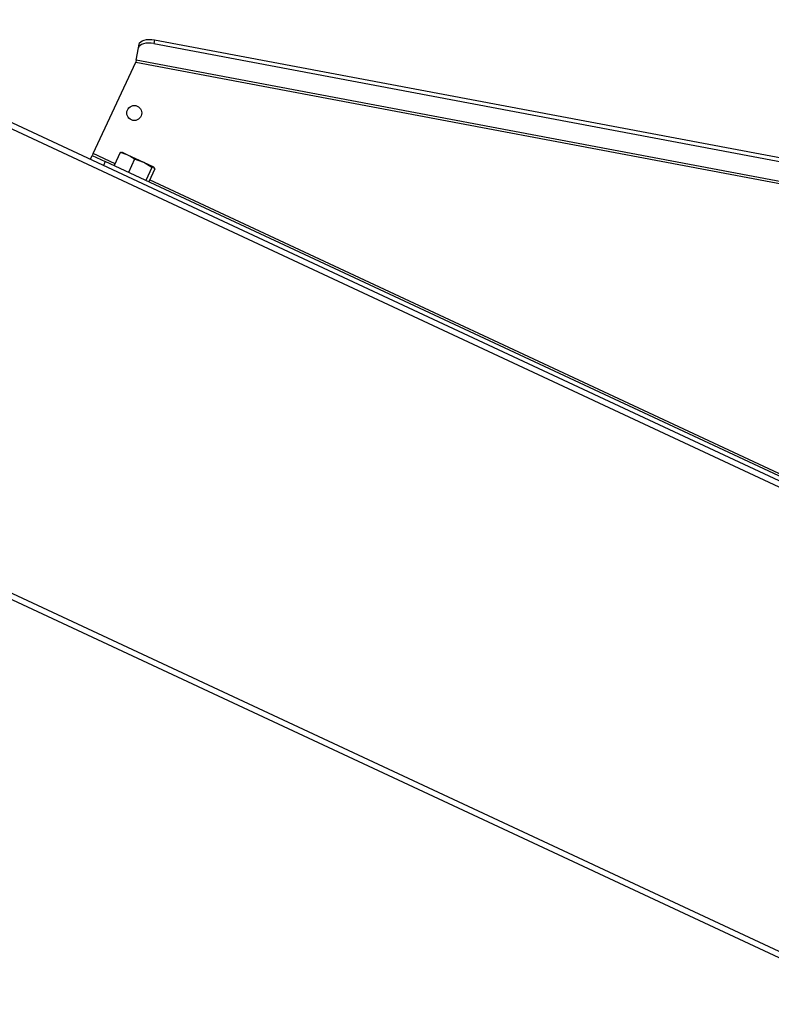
# Model space of a CAD drawing. Header units: millimetres. Extents: x 0 to 420, y 0 to 297.
# Tile 20 of 30: x 195 to 209, y 180 to 199. Entities that reach past the tile are written whole.
import ezdxf

# ---------------------------------------------------------------- set-up
doc = ezdxf.new("R2010")
doc.units = ezdxf.units.MM

msp = doc.modelspace()

# ---------------------------------------------------------------- linework, layer by layer
at = {"color": 7, "linetype": 'Continuous', "lineweight": 25}
for p, q in [((65.96036, 256.47246), (214.42047, 187.24437)), ((66.00698, 256.57243), (214.46709, 187.34435)), ((62.55723, 249.17442), (211.01734, 179.94633)), ((62.51061, 249.07445), (210.97072, 179.84636)), ((196.79099, 198.14726), (196.80425, 198.21767)), ((197.10078, 198.30214), (197.08752, 198.23173)), ((197.08752, 198.23173), (221.72001, 193.59314)), ((197.10078, 198.30214), (221.73327, 193.66355)), ((196.74655, 197.91124), (196.79099, 198.14726)), ((195.92422, 196.12714), (196.74004, 197.87667)), ((196.74655, 197.91124), (196.74004, 197.87667)), ((196.74004, 197.87667), (221.91454, 193.13602)), ((221.92105, 193.1706), (196.74655, 197.91124)), ((196.44157, 196.14455), (196.32533, 195.89527)), ((196.44157, 196.14455), (196.47731, 196.14897)), ((196.58774, 196.09747), (196.47365, 196.15067)), ((195.87209, 196.01534), (195.90705, 196.09032)), ((195.92422, 196.12714), (195.90705, 196.09032)), ((195.90705, 196.09032), (196.15698, 195.97377)), ((196.3425, 195.93209), (195.92422, 196.12714)), ((196.15698, 195.97377), (196.12202, 195.89879)), ((218.15107, 185.71776), (196.15698, 195.97377)), ((196.8916, 195.95578), (196.58774, 196.09747)), ((196.71776, 196.01575), (196.60152, 195.76648)), ((196.8916, 195.95578), (196.71776, 196.01575)), ((197.04928, 195.86117), (196.8916, 195.95578)), ((197.08502, 195.86559), (196.8916, 195.95578)), ((197.04928, 195.86117), (196.93304, 195.61189)), ((197.10461, 195.83537), (196.98837, 195.58609)), ((197.08502, 195.86559), (197.04928, 195.86117)), ((197.10461, 195.83537), (197.08502, 195.86559)), ((212.32776, 188.47804), (197.00554, 195.62291))]:
    msp.add_line(p, q, dxfattribs=at)
at = {"color": 7, "linetype": 'Continuous', "lineweight": 25, "flags": 128}
for points in [[(197.08752, 198.23173), (197.03416, 198.23908), (196.98186, 198.24094), (196.93265, 198.23724), (196.88841, 198.22812), (196.85084, 198.21394), (196.82139, 198.19523), (196.80118, 198.17271), (196.79099, 198.14726)], [(196.80425, 198.21767), (196.81444, 198.24312), (196.83465, 198.26564), (196.8641, 198.28435), (196.90167, 198.29853), (196.94591, 198.30765), (196.99512, 198.31135), (197.04741, 198.30949), (197.10078, 198.30214)]]:
    msp.add_lwpolyline(points, dxfattribs=at)
at = {"color": 7, "linetype": 'Continuous', "lineweight": 25}
msp.add_circle((196.71148, 196.90189), 0.1434, dxfattribs=at)
for points, knots in [([(196.58774, 196.09747), (196.54249, 196.11491), (196.4947, 196.13333), (196.44424, 196.14398), (196.44157, 196.14455)], [0, 0, 0, 0, 0.9470257, 1, 1, 1, 1]), ([(196.71776, 196.01575), (196.70935, 196.02227), (196.66859, 196.05388), (196.62352, 196.07818), (196.58774, 196.09747)], [0, 0, 0, 0, 0.20618569, 1, 1, 1, 1])]:
    msp.add_open_spline(points, degree=3, knots=knots, dxfattribs=at)

doc.saveas('drawing.dxf')
